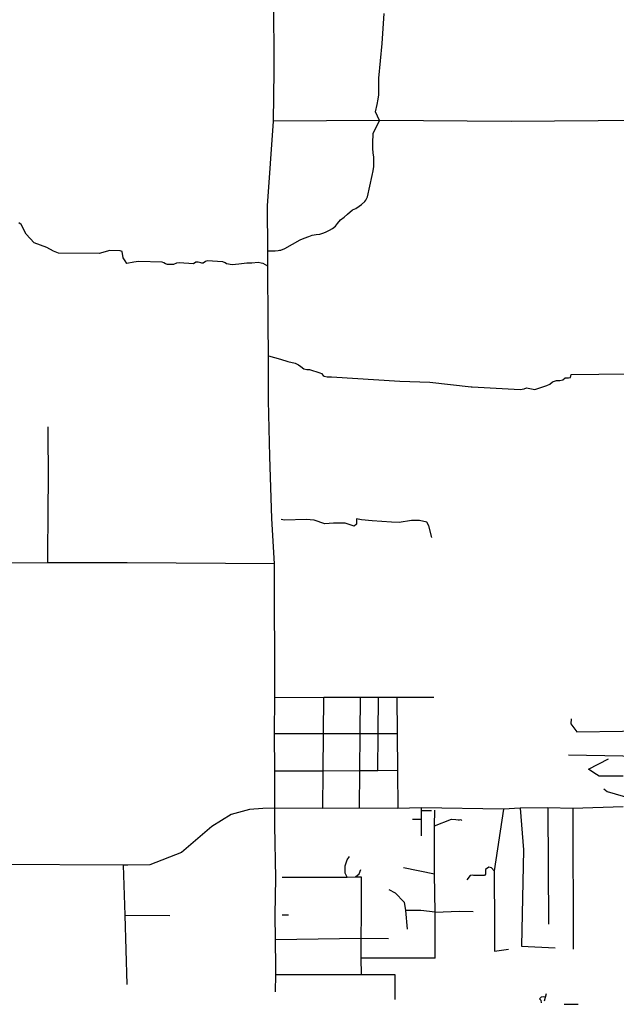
# Model space of a CAD drawing. Header units: millimetres. Extents: x 35 to 72953, y -43 to 70184.
# Tile 19 of 204: x 41593 to 47997, y -25 to 10549. Entities that reach past the tile are written whole.
import ezdxf

# ---------------------------------------------------------------- set-up
doc = ezdxf.new("R2010")
doc.units = ezdxf.units.MM
doc.layers.add('roads_2', color=2, linetype='Continuous')
doc.layers.add('roads_3', color=3, linetype='Continuous')

msp = doc.modelspace()

# ---------------------------------------------------------------- linework, layer by layer
at = {"layer": 'roads_2'}
for points in [[(44330.56, 3270.44), (44326.98, 4704.67), (44299.7, 5192.45), (44278.9, 5858.14), (44264.8, 6459.67), (44264.18, 6938.4), (44261.65, 7286.11), (44257.17, 7902.39), (44256.95, 8067.32), (44253.87, 8548.6), (44316.44, 9459.71), (44323.03, 9995.26), (44321.96, 10814.64)], [(44331.73, 2081.88), (44332.23, 2477.01), (44329.69, 2884.53), (44330.56, 3270.44)]]:
    msp.add_lwpolyline(points, dxfattribs=at)
at = {"layer": 'roads_3'}
for points in [[(47921.05, 14500.57), (47921.58, 14183.45), (47915.9, 14136.88), (47915.96, 14099.64), (47933.29, 14062.54), (47946.24, 14051.59), (47970.8, 14038.1), (47995.25, 14038.14), (48025.56, 14026.33), (48055.8, 14007.76), (48091.89, 13984.1), (48110.58, 13982.47), (48140.79, 13982.52), (48178.25, 13983.47), (48208.46, 13983.52), (48275.38, 13849.95), (48285.59, 11654.42), (48279.12, 10689.13), (48270.67, 9943.11), (48266.61, 9467.25), (46868.84, 9457.04), (45454.32, 9464.49), (44316.44, 9459.71)], [(44256.95, 8067.32), (44336.19, 8068.2), (44366.5, 8069.13), (44381.79, 8071.81), (44395.3, 8074.27), (44439.94, 8092.06), (44604.14, 8185.27), (44645.95, 8203.95), (44694.94, 8221.75), (44732.32, 8233.66), (44774.15, 8240.48), (44815.88, 8245.64), (44859.11, 8258.33), (44883.65, 8271.11), (44919.61, 8288.89), (44949.89, 8307.56), (44981.5, 8331.32), (45006.01, 8361.73), (45036.18, 8399.9), (45075.05, 8427), (45112.49, 8459.19), (45167.2, 8505.71), (45200.32, 8521.05), (45236.27, 8546.38), (45263.63, 8562.49), (45298.15, 8594.68), (45306.82, 8609.99), (45325.46, 8645.48), (45376.98, 8875.56), (45388.43, 8925.45), (45394.13, 8973.68), (45394.06, 9023.56), (45393.99, 9071.77), (45388.16, 9119.98), (45382.34, 9163.98), (45382.25, 9224.06), (45387.87, 9327.15), (45454.32, 9464.49), (45412.09, 9558.96), (45430.67, 9639.34), (45442.12, 9693.45), (45447.81, 9742.45), (45447.73, 9797.43), (45447.64, 9857.51), (45447.56, 9919.25), (45484.51, 10291.4), (45507.09, 10616.2)], [(44257.17, 7902.39), (44232.69, 7916.77), (44208.12, 7928.6), (44183.65, 7934.44), (44153.33, 7939.5), (44085.63, 7933.43), (44030.85, 7934.24), (43945.87, 7922.27), (43873.82, 7915.42), (43811.85, 7927.2), (43798.9, 7938.16), (43774.34, 7946.55), (43604.33, 7958.2), (43587.06, 7951.42), (43562.53, 7932.77), (43549.59, 7932.75), (43536.64, 7938.72), (43507.74, 7946.22), (43483.28, 7946.19), (43457.33, 7927.65), (43304.61, 7938.44), (43275.81, 7932.42), (43245.51, 7919.75), (43177.8, 7920.55), (43159.09, 7926.41), (43141.79, 7937.36), (43121.58, 7944.98), (42866.49, 7950.56), (42817.58, 7944.63), (42744.4, 7931.91), (42724.44, 7959.26), (42701.84, 7990.27), (42691.37, 8058.87), (42671.06, 8066.5), (42559.33, 8071.58), (42447.55, 8038.42), (42008.13, 8040.71), (41954.75, 8061.05), (41883.69, 8101.65), (41746.51, 8152.38), (41662.46, 8246.29), (41609.09, 8347.88), (41583.67, 8368.13)], [(44264.18, 6938.4), (44391.07, 6901.98), (44471.76, 6878.7), (44551.22, 6861.07), (44587.23, 6842.5), (44611.72, 6823.02), (44643.48, 6799.46), (44673.81, 6791.85), (44702.62, 6792.77), (44813.64, 6757.34), (44832.35, 6750.61), (44849.67, 6727.02), (44861.2, 6720.28), (44892.95, 6713.56), (44940.46, 6712.74), (45672.7, 6666.43), (45995.55, 6655.82), (46440.97, 6606.6), (46448.9, 6606.17), (46965.59, 6578.7), (47007.43, 6584.64), (47031.87, 6596.54), (47124.18, 6578.95), (47252.38, 6620.61), (47282.58, 6633.29), (47312.86, 6657.84), (47356.1, 6673.98), (47390.66, 6674.92), (47422.39, 6681.73), (47446.82, 6701.28), (47482.9, 6701.34), (47507.35, 6706.36), (47514.58, 6737.75), (48994.58, 6757.98)], [(41895.8, 4714.09), (41899.1, 5339.69), (41900.37, 5572.68), (41900.01, 6175)], [(44326.98, 4704.67), (42748.1, 4714.59), (41895.8, 4714.09), (40150.49, 4709.38), (39467.48, 4707.69), (39283.08, 4709.75), (39053.42, 4712.45), (38728.36, 4712.31), (38672.42, 4722.46), (38672.24, 5093.79), (38672.15, 5337.09), (38671.98, 5433.63), (38676.99, 5553.01)], [(46015.58, 4987), (45984.88, 5113.87), (45964.51, 5151.97), (45883.24, 5172.13), (45799.36, 5172.01), (45664.78, 5148.87), (45585.42, 5154.19), (45377.1, 5168.3), (45260.9, 5176.12), (45207.6, 5189.9), (45208.49, 5161.19), (45208.53, 5131.38), (45183.72, 5108.07), (45088.17, 5141.74), (44961.21, 5142.68), (44869.87, 5134.9), (44752.97, 5172.76), (44669.07, 5182.74), (44435.47, 5174.78), (44399.09, 5181.6)], [(44330.56, 3270.44), (44857.66, 3271.62), (45250.38, 3272.53), (45443.22, 3272.98), (45642.56, 3273.45), (46038.7, 3274.39)], [(44846.7, 2077.82), (44850.39, 2479.91), (44854.11, 2884.35), (44857.66, 3271.62)], [(45242.04, 2080.36), (45244.85, 2482.13), (45247.67, 2884.39), (45250.38, 3272.53)], [(45438.64, 2483.32), (45440.99, 2884.37), (45443.22, 3272.98)], [(45642.56, 3273.45), (45645.85, 2884.3), (45649.22, 2484.52), (45652.65, 2078.06)], [(47514.37, 3041.91), (47509.92, 2988.48), (47572.62, 2899.58), (48064.02, 2909.36), (48107.85, 2916.64), (48114.84, 2917.87), (48212.98, 2935.55), (48271.19, 2932.43), (48280.55, 2931.89), (48314.42, 2905.79)], [(44329.69, 2884.53), (44854.11, 2884.35), (45247.67, 2884.39), (45440.99, 2884.37), (45645.85, 2884.3)], [(47483.72, 2654.69), (48067.3, 2642.46), (48104.54, 2635.76), (48153.39, 2639.61), (48183.39, 2662.16), (48199.25, 2675.82), (48209.62, 2684.71), (48243.43, 2699.73)], [(47698.37, 2499.31), (47913.75, 2612.39)], [(45649.22, 2484.52), (45438.64, 2483.32), (45244.85, 2482.13), (44850.39, 2479.91), (44332.23, 2477.01)], [(48070.03, 2424.44), (47814.62, 2423.9), (47756.45, 2459.39), (47698.37, 2499.31)], [(47863.98, 2290.53), (47899.75, 2259.44), (48072.65, 2210.85), (48383.2, 2183.22)], [(44331.73, 2081.88), (44203.8, 2078.53), (44059.85, 2066.64), (43861.62, 2011.91), (43654.51, 1882.76), (43330.42, 1603.9), (42987.98, 1472.07), (42751.83, 1468.02), (42707.51, 1468.42), (41331.22, 1475.25)], [(44339.58, 108.92), (44341.47, 293.98), (44342.68, 376.53), (44339.1, 666.51), (44335.46, 934.53), (44341.03, 1330.27), (44331.17, 1895.87), (44331.73, 2081.88)], [(48072.8, 2096.49), (47531.97, 2077.19), (47264.17, 2085.42), (46964.66, 2081.16), (46785.89, 2070.22), (45904.18, 2083.33), (45652.65, 2078.06), (45242.04, 2080.36), (44846.7, 2077.82), (44331.73, 2081.88)], [(45904.18, 2083.33), (45903.09, 2054.6), (45903.21, 1972.8), (45903.23, 1958.95), (45903.39, 1783.71)], [(45903.09, 2054.6), (46011.95, 2054.76)], [(46053.65, 471.18), (46051.29, 662.82), (46053.07, 964.13), (46046.94, 1372.01), (46046.19, 1493.04), (46046.92, 1768.39), (46047.31, 1892.31), (46047.72, 2059.79)], [(46785.89, 2070.22), (46687.33, 1408.55), (46688.92, 803.35), (46691.58, 545.87)], [(46964.66, 2081.16), (47002.61, 1634.15), (46980.9, 597.43)], [(47264.17, 2085.42), (47269.11, 835.84)], [(47531.97, 2077.19), (47534.12, 565.19)], [(45903.23, 1958.95), (45810.15, 1958.81)], [(46047.31, 1892.31), (46228.57, 1961.64), (46273.93, 1958.5), (46298.22, 1954.43), (46312.96, 1956.56), (46326.66, 1960.68), (46330.82, 1956.59), (46336.12, 1950.28)], [(45108.25, 1341.87), (45086.93, 1383.19), (45086.63, 1461.55), (45107.14, 1524.54), (45132.99, 1561.37)], [(42748.01, 187.13), (42724.47, 932.18), (42707.51, 1468.42)], [(45197.17, 1342.88), (45237.95, 1375.52), (45254.8, 1420.99)], [(46046.94, 1372.01), (45711.49, 1441.59)], [(46628.4, 1448.38), (46592.53, 1423.61), (46592.61, 1371.51), (46581.58, 1357.75), (46468.55, 1357.58), (46457.49, 1360.34), (46427.16, 1357.52), (46391.32, 1310.8)], [(46687.33, 1408.55), (46656.01, 1440.22), (46628.4, 1448.38)], [(44408.85, 1339.71), (44478.88, 1339.8), (45073.94, 1340.6), (45108.25, 1341.87), (45197.17, 1342.88), (45258.03, 1343.63)], [(45258.03, 1343.63), (45259.54, 938.95), (45254.47, 680.91), (45254.23, 471.9), (45260.08, 294.74)], [(45554.95, 1209.49), (45622.85, 1171.56), (45720.53, 1070.51), (45733.13, 982.18), (45751.66, 781.92)], [(46053.07, 964.13), (45898.6, 982.42), (45733.13, 982.18)], [(46053.07, 964.13), (46312.13, 974.18), (46460.22, 969.7)], [(42724.47, 932.18), (43203.33, 927.53)], [(44410.14, 937.36), (44479.41, 937.45)], [(45553.14, 677.34), (45254.47, 680.91), (44339.1, 666.51)], [(46691.58, 545.87), (46839.8, 566.09)], [(46980.9, 597.43), (47340.46, 579.98)], [(46053.65, 471.18), (45254.23, 471.9)], [(44341.47, 293.98), (44412.21, 293.59), (44480.25, 293.68), (44761.14, 294.05), (45260.08, 294.74), (45620.23, 295.24)], [(45620.23, 295.24), (45620.62, 25.57)], [(42748.01, 187.13)], [(47236.64, 52.72), (47215.57, 54.02), (47191.76, 49.88), (47173.54, 33.11), (47187.65, 17.84), (47189.11, -10.09)], [(47226.88, 10.92), (47236.64, 52.72), (47249.15, 91.76)], [(47437.7, -25.21), (47588.17, -24.97)]]:
    msp.add_lwpolyline(points, dxfattribs=at)

doc.saveas('drawing.dxf')
